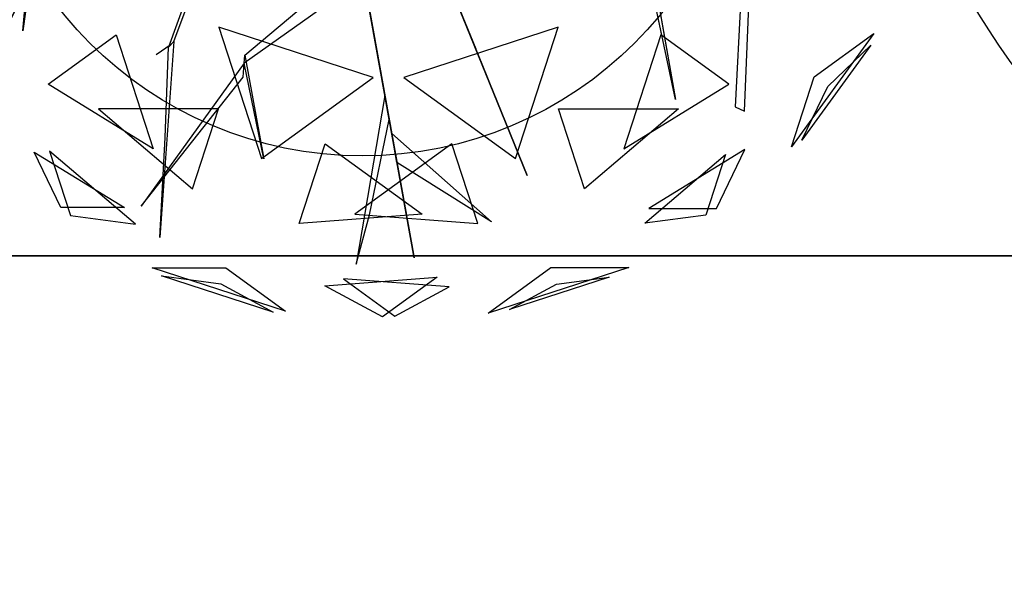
# Model space of a CAD drawing. Extents: x 22936 to 50368, y -4877 to 31080.
# Tile 136 of 256: x 41720 to 42040, y 5388 to 5567. Entities that reach past the tile are written whole.
import ezdxf

# ---------------------------------------------------------------- set-up
doc = ezdxf.new("R2010")
doc.units = 0
doc.layers.get('0').update_dxf_attribs({"linetype": 'CONTINUOUS'})
for name, color, linetype in [('00_TRACE_ARBRE', 3, 'CONTINUOUS'), ('00_TRACE_RDC', 241, 'CONTINUOUS'), ('08_AMENAGEMENTS_EXTERIEURS', 253, 'CONTINUOUS'), ('09_VEGETATION', 134, 'CONTINUOUS')]:
    doc.layers.add(name, color=color, linetype=linetype)

# ---------------------------------------------------------------- blocks, each defined once
blk = doc.blocks.new('TREE_GEOMETRIC_ROUND')
at = {"color": 7}
for p, q in [((-1025.8, -425.7, 3546.1), (-1094.1, -911.7, 4205.1)), ((-1094.1, -911.7, 4205.1), (-1050.3, -449.3, 3561.8)), ((-603.6, -946.7, 2786.3), (-453, -540.8, 2771.6)), ((1252.1, -523.5, 3608.8), (1218, -1158.3, 4205.1)), ((1248.1, -1172.9, 4205.1), (1274.7, -534.5, 3577.5)), ((-478.7, -568.3, 2844.8), (-620.7, -965, 2843.8)), ((1024.9, -1134.2, 5230.3), (900.6, -547.9, 4074.4)), ((923.2, -558.9, 4074.4), (1024.9, -1134.2, 5230.3)), ((-373.5, -991.1, 4105.7), (4, -672.1, 3415.3)), ((176, -1648.4, 3593.2), (2.2, -680.5, 3357.8)), ((2.2, -680.5, 3415.3), (176, -1648.4, 3593.2)), ((-2.2, -751.4, 3415.3), (-375.4, -1016.1, 4074.4)), ((376.1, -970, 4937.4), (292.4, -764.7, 4383)), ((297.1, -776.3, 4325.4), (543.6, -1380.7, 4586.9)), ((297.1, -776.3, 4335.9), (412.5, -1059.2, 5099.5)), ((447.2, -1144.4, 4555.6), (314.5, -818.9, 4398.6)), ((-1011.6, -1084.4, 4958.5), (-790.9, -924.1, 5283)), ((-790.9, -924.1, 5283), (-670.7, -1294.1, 5031.1)), ((43.2, -1062.8, 5468.4), (-458, -899.9, 5468.4)), ((-458, -899.9, 5468.4), (-319.5, -1326.2, 5178.3)), ((644.2, -899.9, 2392.4), (143.1, -1062.8, 2392.4)), ((505.7, -1326.2, 2682.5), (644.2, -899.9, 2392.4)), ((977.1, -924.1, 2577.8), (856.9, -1294.1, 2829.7)), ((1197.9, -1084.4, 2902.3), (977.1, -924.1, 2577.8)), ((1668.5, -919.9, 4186.4), (1401.1, -1288, 4186.4)), ((1475, -1060.5, 4561.2), (1668.5, -919.9, 4186.4)), ((-612.1, -955.8, 2796.8), (-661.3, -990, 2796.8)), ((-603.6, -946.7, 2786.3), (-649.3, -1582.9, 2960.6)), ((-620.7, -965, 2843.8), (-603.6, -946.7, 2786.3)), ((1659.1, -958.6, 3733.7), (1435, -1267, 3733.7)), ((1518.7, -1092.3, 3459.9), (1659.1, -958.6, 3733.7)), ((-631.6, -1257.7, 2843.8), (-620.7, -965, 2843.8)), ((412.5, -1059.2, 5099.5), (376.1, -970, 4937.4)), ((-375.4, -1016.1, 4074.4), (-709.6, -1481.1, 4367.3)), ((-379, -1062, 4126.7), (-375.4, -1016.1, 4074.4)), ((-375.4, -1016.1, 4074.4), (-373.5, -991.1, 4105.7)), ((-311.5, -1327.5, 4806.6), (-375.4, -1016.1, 4074.4)), ((-373.5, -991.1, 4105.7), (-311.5, -1327.5, 4806.6)), ((-670.7, -1294.1, 5031.1), (-1011.6, -1084.4, 4958.5)), ((-709.6, -1481.1, 4367.3), (-379, -1062, 4126.7)), ((-319.5, -1326.2, 5178.3), (43.2, -1062.8, 5468.4)), ((143.1, -1062.8, 2392.4), (505.7, -1326.2, 2682.5)), ((856.9, -1294.1, 2829.7), (1197.9, -1084.4, 2902.3)), ((1401.1, -1288, 4186.4), (1475, -1060.5, 4561.2)), ((1435, -1267, 3733.7), (1518.7, -1092.3, 3459.9)), ((81.3, -1121.2, 3462.4), (-11.6, -1669.3, 3357.8)), ((95.4, -1199.5, 3488.5), (81.3, -1121.2, 3462.4)), ((543.6, -1380.7, 4586.9), (447.2, -1144.4, 4555.6)), ((-458.8, -1165.3, 2577.8), (-847.9, -1165.3, 2829.7)), ((-847.9, -1165.3, 2829.7), (-543.2, -1424.8, 2902.3)), ((-543.2, -1424.8, 2902.3), (-458.8, -1165.3, 2577.8)), ((729.4, -1424.8, 4958.5), (645, -1165.3, 5283)), ((645, -1165.3, 5283), (1034.1, -1165.3, 5031.1)), ((1034.1, -1165.3, 5031.1), (729.4, -1424.8, 4958.5)), ((1218, -1158.3, 4205.1), (1248.1, -1172.9, 4205.1)), ((31.8, -1508.5, 3431), (95.4, -1199.5, 3488.5)), ((120.5, -1339.5, 3561.8), (103.5, -1244.8, 3546.1)), ((103.5, -1244.8, 3546.1), (427, -1531.1, 4205.1)), ((-649.3, -1582.9, 2960.6), (-631.6, -1257.7, 2843.8)), ((-196.4, -1537.5, 2902.3), (-112.1, -1278, 2577.8)), ((-112.1, -1278, 2577.8), (202.6, -1506.7, 2829.7)), ((298.3, -1278, 5283), (-16.4, -1506.7, 5031.1)), ((382.6, -1537.5, 4958.5), (298.3, -1278, 5283)), ((-1057.1, -1305.2, 4599.3), (-763.9, -1485.5, 4661.7)), ((-970.7, -1485.5, 4337.8), (-1057.1, -1305.2, 4599.3)), ((-728.6, -1539.4, 3265.8), (-1007, -1302.4, 3199.5)), ((-1007, -1302.4, 3199.5), (-939.1, -1511.3, 3565.9)), ((1249.6, -1296.3, 3265.8), (938.1, -1487.8, 3199.5)), ((1157.7, -1487.8, 3565.9), (1249.6, -1296.3, 3265.8)), ((427, -1531.1, 4205.1), (120.5, -1339.5, 3561.8)), ((925.3, -1536.3, 4599.3), (1187.4, -1313.1, 4661.7)), ((1187.4, -1313.1, 4661.7), (1123.5, -1509.8, 4337.8)), ((-763.9, -1485.5, 4661.7), (-970.7, -1485.5, 4337.8)), ((938.1, -1487.8, 3199.5), (1157.7, -1487.8, 3565.9)), ((-939.1, -1511.3, 3565.9), (-728.6, -1539.4, 3265.8)), ((202.6, -1506.7, 2829.7), (-196.4, -1537.5, 2902.3)), ((-16.4, -1506.7, 5031.1), (382.6, -1537.5, 4958.5)), ((-11.6, -1669.3, 3357.8), (31.8, -1508.5, 3431)), ((1123.5, -1509.8, 4337.8), (925.3, -1536.3, 4599.3)), ((-241.2, -1821.6, 4186.4), (-673.9, -1681, 4186.4)), ((-673.9, -1681, 4186.4), (-434.7, -1681, 4561.2)), ((-434.7, -1681, 4561.2), (-241.2, -1821.6, 4186.4)), ((416.4, -1827.8, 3736.8), (620.5, -1679.6, 3316.1)), ((872.7, -1679.6, 3736.8), (416.4, -1827.8, 3736.8)), ((620.5, -1679.6, 3316.1), (872.7, -1679.6, 3736.8)), ((-280.9, -1824.6, 3733.7), (-643.6, -1706.8, 3733.7)), ((-643.6, -1706.8, 3733.7), (-451.4, -1732.4, 3459.9)), ((-113.8, -1739.2, 3265.8), (250.8, -1711.1, 3199.5)), ((289.6, -1742.8, 4599.3), (-53.5, -1716.3, 4661.7)), ((-53.5, -1716.3, 4661.7), (113.7, -1837.9, 4337.8)), ((250.8, -1711.1, 3199.5), (73.1, -1840.2, 3565.9)), ((809.5, -1711, 4189.8), (486, -1816, 4189.8)), ((638.1, -1733.9, 4415.9), (809.5, -1711, 4189.8)), ((-451.4, -1732.4, 3459.9), (-280.9, -1824.6, 3733.7)), ((73.1, -1840.2, 3565.9), (-113.8, -1739.2, 3265.8)), ((113.7, -1837.9, 4337.8), (289.6, -1742.8, 4599.3)), ((486, -1816, 4189.8), (638.1, -1733.9, 4415.9))]:
    blk.add_line(p, q, dxfattribs=at)
mesh = blk.add_polyface(dxfattribs=at)
corners = [(-1094.1, -911.7, 4205.1), (-1050.3, -449.3, 3561.8), (-1025.8, -425.7, 3546.1)]
mesh.append_faces([[corners[k] for k in face] for face in [(0, 1, 2)]], dxfattribs={"color": 7})
mesh = blk.add_polyface(dxfattribs=at)
corners = [(1024.9, -1134.2, 5230.3), (900.6, -547.9, 4074.4), (923.2, -558.9, 4074.4)]
mesh.append_faces([[corners[k] for k in face] for face in [(0, 1, 2)]], dxfattribs={"color": 7})
mesh = blk.add_polyface(dxfattribs=at)
corners = [(2.2, -680.5, 3415.3), (176, -1648.4, 3593.2), (2.2, -680.5, 3357.8)]
mesh.append_faces([[corners[k] for k in face] for face in [(0, 1, 2)]], dxfattribs={"color": 7})
mesh = blk.add_polyface(dxfattribs=at)
corners = [(376.1, -970, 4937.4), (297.1, -776.3, 4335.9), (412.5, -1059.2, 5099.5), (292.4, -764.7, 4383)]
mesh.append_faces([[corners[k] for k in face] for face in [(0, 1, 2), (1, 0, 3)]], dxfattribs={"vtx0": -1, "color": 7})
mesh = blk.add_polyface(dxfattribs=at)
corners = [(447.2, -1144.4, 4555.6), (297.1, -776.3, 4325.4), (543.6, -1380.7, 4586.9), (314.5, -818.9, 4398.6)]
mesh.append_faces([[corners[k] for k in face] for face in [(0, 1, 2), (1, 0, 3)]], dxfattribs={"vtx0": -1, "color": 7})
mesh = blk.add_polyface(dxfattribs=at)
corners = [(-670.7, -1294.1, 5031.1), (-1011.6, -1084.4, 4958.5), (-790.9, -924.1, 5283)]
mesh.append_faces([[corners[k] for k in face] for face in [(0, 1, 2)]], dxfattribs={"color": 7})
mesh = blk.add_polyface(dxfattribs=at)
corners = [(43.2, -1062.8, 5468.4), (-458, -899.9, 5468.4), (-319.5, -1326.2, 5178.3)]
mesh.append_faces([[corners[k] for k in face] for face in [(0, 1, 2)]], dxfattribs={"color": 7})
mesh = blk.add_polyface(dxfattribs=at)
corners = [(644.2, -899.9, 2392.4), (143.1, -1062.8, 2392.4), (505.7, -1326.2, 2682.5)]
mesh.append_faces([[corners[k] for k in face] for face in [(0, 1, 2)]], dxfattribs={"color": 7})
mesh = blk.add_polyface(dxfattribs=at)
corners = [(1197.9, -1084.4, 2902.3), (977.1, -924.1, 2577.8), (856.9, -1294.1, 2829.7)]
mesh.append_faces([[corners[k] for k in face] for face in [(0, 1, 2)]], dxfattribs={"color": 7})
mesh = blk.add_polyface(dxfattribs=at)
corners = [(1668.5, -919.9, 4186.4), (1401.1, -1288, 4186.4), (1475, -1060.5, 4561.2)]
mesh.append_faces([[corners[k] for k in face] for face in [(0, 1, 2)]], dxfattribs={"color": 7})
mesh = blk.add_polyface(dxfattribs=at)
corners = [(1659.1, -958.6, 3733.7), (1435, -1267, 3733.7), (1518.7, -1092.3, 3459.9)]
mesh.append_faces([[corners[k] for k in face] for face in [(0, 1, 2)]], dxfattribs={"color": 7})
mesh = blk.add_polyface(dxfattribs=at)
corners = [(-709.6, -1481.1, 4367.3), (-379, -1062, 4126.7), (-375.4, -1016.1, 4074.4)]
mesh.append_faces([[corners[k] for k in face] for face in [(0, 1, 2)]], dxfattribs={"color": 7})
mesh = blk.add_polyface(dxfattribs=at)
corners = [(-373.5, -991.1, 4105.7), (-311.5, -1327.5, 4806.6), (-375.4, -1016.1, 4074.4)]
mesh.append_faces([[corners[k] for k in face] for face in [(0, 1, 2)]], dxfattribs={"color": 7})
mesh = blk.add_polyface(dxfattribs=at)
corners = [(-543.2, -1424.8, 2902.3), (-458.8, -1165.3, 2577.8), (-847.9, -1165.3, 2829.7)]
mesh.append_faces([[corners[k] for k in face] for face in [(0, 1, 2)]], dxfattribs={"color": 7})
mesh = blk.add_polyface(dxfattribs=at)
corners = [(645, -1165.3, 5283), (1034.1, -1165.3, 5031.1), (729.4, -1424.8, 4958.5)]
mesh.append_faces([[corners[k] for k in face] for face in [(0, 1, 2)]], dxfattribs={"color": 7})
mesh = blk.add_polyface(dxfattribs=at)
corners = [(103.5, -1244.8, 3546.1), (427, -1531.1, 4205.1), (120.5, -1339.5, 3561.8)]
mesh.append_faces([[corners[k] for k in face] for face in [(0, 1, 2)]], dxfattribs={"color": 7})
mesh = blk.add_polyface(dxfattribs=at)
corners = [(-196.4, -1537.5, 2902.3), (-112.1, -1278, 2577.8), (202.6, -1506.7, 2829.7)]
mesh.append_faces([[corners[k] for k in face] for face in [(0, 1, 2)]], dxfattribs={"color": 7})
mesh = blk.add_polyface(dxfattribs=at)
corners = [(298.3, -1278, 5283), (-16.4, -1506.7, 5031.1), (382.6, -1537.5, 4958.5)]
mesh.append_faces([[corners[k] for k in face] for face in [(0, 1, 2)]], dxfattribs={"color": 7})
mesh = blk.add_polyface(dxfattribs=at)
corners = [(-763.9, -1485.5, 4661.7), (-970.7, -1485.5, 4337.8), (-1057.1, -1305.2, 4599.3)]
mesh.append_faces([[corners[k] for k in face] for face in [(0, 1, 2)]], dxfattribs={"color": 7})
mesh = blk.add_polyface(dxfattribs=at)
corners = [(-939.1, -1511.3, 3565.9), (-728.6, -1539.4, 3265.8), (-1007, -1302.4, 3199.5)]
mesh.append_faces([[corners[k] for k in face] for face in [(0, 1, 2)]], dxfattribs={"color": 7})
mesh = blk.add_polyface(dxfattribs=at)
corners = [(1157.7, -1487.8, 3565.9), (1249.6, -1296.3, 3265.8), (938.1, -1487.8, 3199.5)]
mesh.append_faces([[corners[k] for k in face] for face in [(0, 1, 2)]], dxfattribs={"color": 7})
mesh = blk.add_polyface(dxfattribs=at)
corners = [(1187.4, -1313.1, 4661.7), (1123.5, -1509.8, 4337.8), (925.3, -1536.3, 4599.3)]
mesh.append_faces([[corners[k] for k in face] for face in [(0, 1, 2)]], dxfattribs={"color": 7})
mesh = blk.add_polyface(dxfattribs=at)
corners = [(-434.7, -1681, 4561.2), (-241.2, -1821.6, 4186.4), (-673.9, -1681, 4186.4)]
mesh.append_faces([[corners[k] for k in face] for face in [(0, 1, 2)]], dxfattribs={"color": 7})
mesh = blk.add_polyface(dxfattribs=at)
corners = [(872.7, -1679.6, 3736.8), (416.4, -1827.8, 3736.8), (620.5, -1679.6, 3316.1)]
mesh.append_faces([[corners[k] for k in face] for face in [(0, 1, 2)]], dxfattribs={"color": 7})
mesh = blk.add_polyface(dxfattribs=at)
corners = [(-643.6, -1706.8, 3733.7), (-451.4, -1732.4, 3459.9), (-280.9, -1824.6, 3733.7)]
mesh.append_faces([[corners[k] for k in face] for face in [(0, 1, 2)]], dxfattribs={"color": 7})
mesh = blk.add_polyface(dxfattribs=at)
corners = [(73.1, -1840.2, 3565.9), (-113.8, -1739.2, 3265.8), (250.8, -1711.1, 3199.5)]
mesh.append_faces([[corners[k] for k in face] for face in [(0, 1, 2)]], dxfattribs={"color": 7})
mesh = blk.add_polyface(dxfattribs=at)
corners = [(-53.5, -1716.3, 4661.7), (113.7, -1837.9, 4337.8), (289.6, -1742.8, 4599.3)]
mesh.append_faces([[corners[k] for k in face] for face in [(0, 1, 2)]], dxfattribs={"color": 7})
mesh = blk.add_polyface(dxfattribs=at)
corners = [(638.1, -1733.9, 4415.9), (809.5, -1711, 4189.8), (486, -1816, 4189.8)]
mesh.append_faces([[corners[k] for k in face] for face in [(0, 1, 2)]], dxfattribs={"color": 7})
blk = doc.blocks.new('ARBRE_SIMPLE')
for radius in [250, 17.5]:
    blk.add_circle((0, 0), radius)
blk = doc.blocks.new('GROUPER_1')
at = {"layer": '00_TRACE_ARBRE', "rotation": 10.53798942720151}
blk.add_blockref('ARBRE_SIMPLE', (631.2, 6310.04), dxfattribs=at)
at = {"layer": '00_TRACE_ARBRE', "xscale": 0.5, "yscale": 0.5, "zscale": 0.5, "rotation": 10.53798942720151}
blk.add_blockref('ARBRE_SIMPLE', (217.24, 6259.36), dxfattribs=at)
blk = doc.blocks.new('GROUPER_2')
at = {"layer": '00_TRACE_RDC'}
blk.add_blockref('GROUPER_1', (12098.99, 4265.72), dxfattribs=at)
blk = doc.blocks.new('GROUPER_15')
at = {"layer": '08_AMENAGEMENTS_EXTERIEURS'}
mesh = blk.add_polyface(dxfattribs=at)
corners = [(461.94, 4281.63), (224.07, 1581.77), (0, 1571.56), (690.13, 4316)]
mesh.append_faces([[corners[k] for k in face] for face in [(0, 1, 2), (1, 0, 3)]], dxfattribs={"vtx0": -1})
blk = doc.blocks.new('GROUPER_102')
at = {"layer": '08_AMENAGEMENTS_EXTERIEURS'}
blk.add_line((833.1, 0), (149.76, 0), dxfattribs=at)
mesh = blk.add_polyface(dxfattribs=at)
corners = [(138.26, 1409.24), (149.76, 0), (0, 1387.23), (141.18, 1409.71), (305.18, 320.79), (833.1, 0), (903.13, 410.84)]
mesh.append_faces([[corners[k] for k in face] for face in [(0, 1, 2), (5, 4, 6)]], dxfattribs={"vtx0": -1})
mesh.append_faces([[corners[k] for k in face] for face in [(1, 4, 5)]], dxfattribs={"vtx0": -1, "vtx1": -1})
mesh.append_faces([[corners[k] for k in face] for face in [(1, 0, 3), (1, 3, 4)]], dxfattribs={"vtx0": -1, "vtx2": -1})
blk = doc.blocks.new('GROUPER_122')
at = {"layer": '08_AMENAGEMENTS_EXTERIEURS'}
mesh = blk.add_polyface(dxfattribs=at)
corners = [(4865.77, 2632.41), (4440.58, 2433.55), (4420.06, 2562.46), (4529.79, 1059.49), (4741, 1059.49), (5029.79, 1059.49), (4894.7, 2450.68), (5779.35, 2591.51), (6882.55, 501.38), (5029.79, 501.38), (5988.63, 801.38), (6907.61, 801.38), (7602.54, 0), (6819.83, 133.42), (7715.66, 663.64), (3404.37, 2268.59), (164, 668.17), (0, 1757.09), (2762.33, 1059.49)]
mesh.append_faces([[corners[k] for k in face] for face in [(0, 1, 2), (5, 8, 9), (8, 12, 13), (12, 11, 14), (15, 16, 17)]], dxfattribs={"vtx0": -1})
mesh.append_faces([[corners[k] for k in face] for face in [(3, 0, 4), (4, 0, 5), (10, 5, 7), (16, 15, 18), (18, 15, 3)]], dxfattribs={"vtx0": -1, "vtx1": -1})
mesh.append_faces([[corners[k] for k in face] for face in [(1, 0, 3), (8, 5, 10), (12, 8, 11)]], dxfattribs={"vtx0": -1, "vtx1": -1, "vtx2": -1})
mesh.append_faces([[corners[k] for k in face] for face in [(5, 0, 6), (5, 6, 7), (8, 10, 11), (3, 15, 1)]], dxfattribs={"vtx0": -1, "vtx2": -1})
blk = doc.blocks.new('GROUPER_123')
at = {"layer": '08_AMENAGEMENTS_EXTERIEURS'}
blk.add_line((6054.76, 2317.59), (6738.1, 2317.59), dxfattribs=at)
mesh = blk.add_polyface(dxfattribs=at)
corners = [(911.82, 2058.73), (132.96, 2115.21), (0, 2365.07), (1737.47, 1255.31), (36.28, 1826.86), (1872.41, 1656.96), (6024.68, 2596.25), (4806.94, 1965.47), (5042.3, 24.61), (5166.47, 23.84), (5306.47, 22.97), (5570.64, 21.34), (5903.15, 451.72), (5951.49, 917.91), (6054.76, 2317.59), (6490, 862.08), (6738.1, 2317.59), (5943.19, 0), (6394.44, 301.41), (6346.19, 18.36)]
mesh.append_faces([[corners[k] for k in face] for face in [(0, 1, 2), (1, 3, 4), (15, 14, 16), (17, 18, 19)]], dxfattribs={"vtx0": -1})
mesh.append_faces([[corners[k] for k in face] for face in [(3, 0, 5), (5, 6, 7), (7, 6, 8), (8, 6, 9), (9, 6, 10), (10, 6, 11), (12, 6, 13), (13, 14, 15)]], dxfattribs={"vtx0": -1, "vtx1": -1})
mesh.append_faces([[corners[k] for k in face] for face in [(3, 1, 0), (11, 6, 12)]], dxfattribs={"vtx0": -1, "vtx1": -1, "vtx2": -1})
mesh.append_faces([[corners[k] for k in face] for face in [(5, 0, 6), (13, 6, 14), (12, 17, 11), (17, 12, 18)]], dxfattribs={"vtx0": -1, "vtx2": -1})

msp = doc.modelspace()

# ---------------------------------------------------------------- block references
at = {"layer": '00_TRACE_RDC'}
msp.add_blockref('GROUPER_2', (29515.15, -4876.93), dxfattribs=at)
at = {"layer": '08_AMENAGEMENTS_EXTERIEURS', "color": 9}
for name, p in [('GROUPER_122', (41671.41, 5143.34)), ('GROUPER_123', (35625.22, 3173.13))]:
    msp.add_blockref(name, p, dxfattribs=at)
at = {"layer": '08_AMENAGEMENTS_EXTERIEURS', "color": 54}
msp.add_blockref('GROUPER_102', (41530.23, 5490.71), dxfattribs=at)
at = {"layer": '08_AMENAGEMENTS_EXTERIEURS', "color": 254}
msp.add_blockref('GROUPER_15', (41971.41, 1619.93), dxfattribs=at)
at = {"layer": '09_VEGETATION', "xscale": 0.1, "yscale": 0.1, "zscale": 0.1}
msp.add_blockref('TREE_GEOMETRIC_ROUND', (41830.59, 5654.9), dxfattribs=at)

doc.saveas('drawing.dxf')
